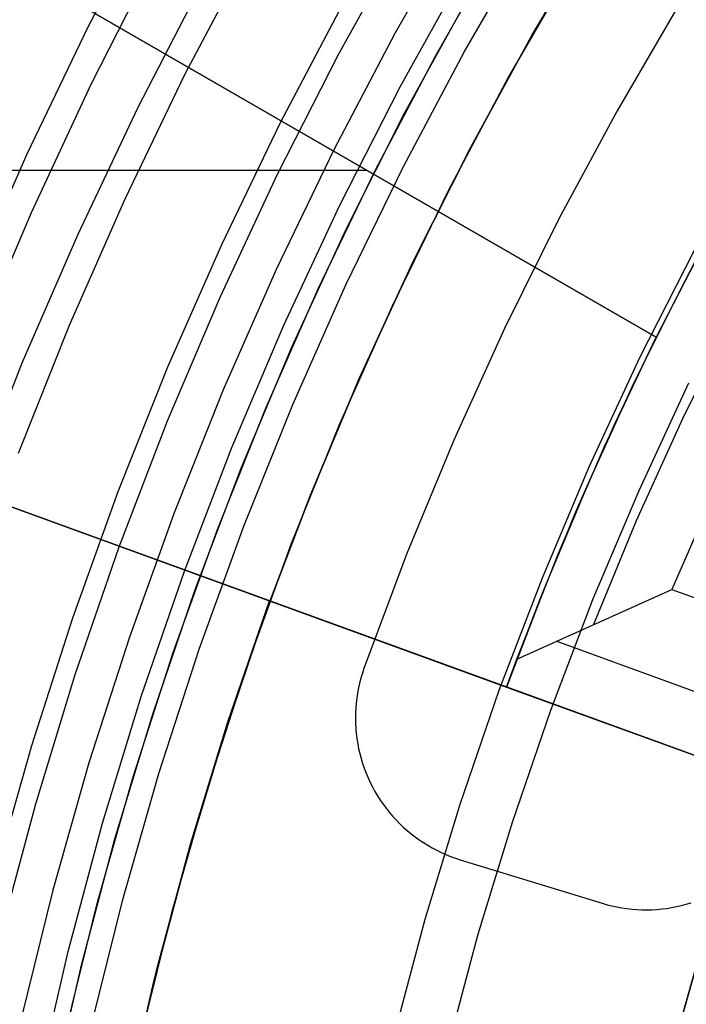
# Model space of a CAD drawing. Header units: millimetres. Extents: x 8926 to 10090, y -5004 to -3986.
# Tile 76 of 256: x 9481.63 to 9486.12, y -4347.67 to -4341.03. Entities that reach past the tile are written whole.
import ezdxf

# ---------------------------------------------------------------- set-up
doc = ezdxf.new("R2010")
doc.units = ezdxf.units.MM
for name, color, linetype in [('1', 7, 'Continuous'), ('COLOR EXT', 7, 'Continuous'), ('luz', 7, 'Continuous'), ('PLASTICO NEGRO', 7, 'Continuous')]:
    doc.layers.add(name, color=color, linetype=linetype)
doc.layers.add('BLANCO METALICO', color=7, linetype='Continuous', true_color=0xededed)

msp = doc.modelspace()

# ---------------------------------------------------------------- linework, layer by layer
at = {"layer": '1', "color": 250, "true_color": 0x111111}
for p, q in [((9484.2187, -4340.4647, 46.0441), (9483.7774, -4341.2609, 46.0441)), ((9482.5458, -4340.6061, 98.6312), (9482.1105, -4341.4606, 98.6312)), ((9484.1925, -4341.4817, 98.1904), (9484.6259, -4340.6998, 98.1904)), ((9482.4283, -4341.6178, 45.7922), (9482.8623, -4340.7765, 45.7922)), ((9483.7774, -4341.2609, 46.0441), (9483.3642, -4342.0721, 46.0441)), ((9482.1105, -4341.4606, 98.6312), (9481.7053, -4342.3298, 98.6312)), ((9483.7867, -4342.2782, 98.1904), (9484.1925, -4341.4817, 98.1904)), ((9482.023, -4342.4734, 45.7922), (9482.4283, -4341.6178, 45.7922)), ((9483.3642, -4342.0721, 46.0441), (9482.9795, -4342.8972, 46.0441)), ((9483.409, -4343.0884, 98.1904), (9483.7867, -4342.2782, 98.1904)), ((9481.7053, -4342.3298, 98.6312), (9481.3306, -4343.2126, 98.6312)), ((9481.6468, -4343.3421, 45.7922), (9482.023, -4342.4734, 45.7922)), ((9482.9795, -4342.8972, 46.0441), (9482.6239, -4343.7352, 46.0441)), ((9483.0597, -4343.9113, 98.1904), (9483.409, -4343.0884, 98.1904)), ((9481.3002, -4344.2231, 45.7922), (9481.6468, -4343.3421, 45.7922)), ((9482.6239, -4343.7352, 46.0441), (9482.2977, -4344.5851, 46.0441)), ((9482.7394, -4344.7459, 98.1904), (9483.0597, -4343.9113, 98.1904)), ((9482.2977, -4344.5851, 46.0441), (9482.0013, -4345.4458, 46.0441)), ((9482.4484, -4345.5911, 98.1904), (9482.7394, -4344.7459, 98.1904)), ((9482.0013, -4345.4458, 46.0441), (9481.7352, -4346.3164, 46.0441)), ((9482.1871, -4346.446, 98.1904), (9482.4484, -4345.5911, 98.1904)), ((9481.7352, -4346.3164, 46.0441), (9481.4996, -4347.1958, 46.0441)), ((9481.9558, -4347.3095, 98.1904), (9482.1871, -4346.446, 98.1904)), ((9481.7547, -4348.1805, 98.1904), (9481.9558, -4347.3095, 98.1904)), ((9486.0223, -4348.0005, 48.3312), (9486.2247, -4347.2865, 48.3312)), ((9486.2247, -4347.2865, 96.1312), (9486.0223, -4348.0005, 96.1312))]:
    msp.add_line(p, q, dxfattribs=at)
at = {"layer": 'BLANCO METALICO'}
for p, q in [((9485.5229, -4340.3877, 219.9163), (9485.0828, -4341.1301, 219.9163)), ((9485.0828, -4341.1301, 219.6163), (9485.5229, -4340.3877, 219.6163)), ((9484.628, -4341.2429, 247.3632), (9485.0685, -4340.478, 247.3632)), ((9485.3588, -4340.6582, 251.5104), (9484.9246, -4341.4126, 251.5104)), ((9484.2259, -4341.6549, 219.1163), (9484.6484, -4340.8826, 219.1163)), ((9485.0828, -4341.1301, 219.9163), (9484.6686, -4341.8872, 219.9163)), ((9484.6686, -4341.8872, 219.6163), (9485.0828, -4341.1301, 219.6163)), ((9484.2144, -4342.0227, 247.3632), (9484.628, -4341.2429, 247.3632)), ((9484.9246, -4341.4126, 251.5104), (9484.5169, -4342.1816, 251.5104)), ((9483.8303, -4342.4413, 219.1163), (9484.2259, -4341.6549, 219.1163)), ((9484.6686, -4341.8872, 219.9163), (9484.2808, -4342.6582, 219.9163)), ((9484.2808, -4342.6582, 219.6163), (9484.6686, -4341.8872, 219.6163)), ((9483.8282, -4342.8164, 247.3632), (9484.2144, -4342.0227, 247.3632)), ((9484.5169, -4342.1816, 251.5104), (9484.1362, -4342.9644, 251.5104)), ((9483.4621, -4343.2409, 219.1163), (9483.8303, -4342.4413, 219.1163)), ((9485.8098, -4343.3061, 247.3632), (9486.1772, -4342.5821, 247.3632)), ((9484.2808, -4342.6582, 219.9163), (9483.9198, -4343.4421, 219.9163)), ((9483.9198, -4343.4421, 219.6163), (9484.2808, -4342.6582, 219.6163)), ((9483.4699, -4343.6231, 247.3632), (9483.8282, -4342.8164, 247.3632)), ((9484.1362, -4342.9644, 251.5104), (9483.7829, -4343.76, 251.5104)), ((9483.1217, -4344.0527, 219.1163), (9483.4621, -4343.2409, 219.1163)), ((9485.4678, -4344.0425, 247.3632), (9485.8098, -4343.3061, 247.3632)), ((9483.9198, -4343.4421, 219.9163), (9483.5861, -4344.238, 219.9163)), ((9483.5861, -4344.238, 219.6163), (9483.9198, -4343.4421, 219.6163)), ((9485.8035, -4344.2015, 251.5104), (9486.1395, -4343.4775, 251.5104)), ((9483.1399, -4344.4418, 247.3632), (9483.4699, -4343.6231, 247.3632)), ((9483.7829, -4343.76, 251.5104), (9483.4576, -4344.5674, 251.5104)), ((9482.8096, -4344.8758, 219.1163), (9483.1217, -4344.0527, 219.1163)), ((9485.1516, -4344.7903, 247.3632), (9485.4678, -4344.0425, 247.3632)), ((9485.493, -4344.9368, 251.5104), (9485.8035, -4344.2015, 251.5104)), ((9483.5861, -4344.238, 219.9163), (9483.2801, -4345.045, 219.9163)), ((9483.2801, -4345.045, 219.6163), (9483.5861, -4344.238, 219.6163)), ((9482.8386, -4345.2715, 247.3632), (9483.1399, -4344.4418, 247.3632)), ((9483.4576, -4344.5674, 251.5104), (9483.1606, -4345.3856, 251.5104)), ((9484.8616, -4345.5486, 247.3632), (9485.1516, -4344.7903, 247.3632)), ((9482.526, -4345.7091, 219.1163), (9482.8096, -4344.8758, 219.1163)), ((9485.2081, -4345.6825, 251.5104), (9485.493, -4344.9368, 251.5104)), ((9483.2801, -4345.045, 219.9163), (9483.0021, -4345.862, 219.9163)), ((9483.0021, -4345.862, 219.6163), (9483.2801, -4345.045, 219.6163)), ((9482.5664, -4346.1112, 247.3632), (9482.8386, -4345.2715, 247.3632)), ((9483.1606, -4345.3856, 251.5104), (9482.8923, -4346.2136, 251.5104)), ((9484.5982, -4346.3166, 247.3632), (9484.8616, -4345.5486, 247.3632)), ((9484.9494, -4346.4376, 251.5104), (9485.2081, -4345.6825, 251.5104)), ((9482.2714, -4346.5518, 219.1163), (9482.526, -4345.7091, 219.1163)), ((9483.0021, -4345.862, 219.9163), (9482.7525, -4346.6881, 219.9163)), ((9482.7525, -4346.6881, 219.6163), (9483.0021, -4345.862, 219.6163)), ((9482.3235, -4346.9598, 247.3632), (9482.5664, -4346.1112, 247.3632)), ((9482.8923, -4346.2136, 251.5104), (9482.6529, -4347.0505, 251.5104)), ((9484.3616, -4347.0933, 247.3632), (9484.5982, -4346.3166, 247.3632)), ((9484.717, -4347.2012, 251.5104), (9484.9494, -4346.4376, 251.5104)), ((9482.046, -4347.4028, 219.1163), (9482.2714, -4346.5518, 219.1163)), ((9482.7525, -4346.6881, 219.9163), (9482.5315, -4347.5224, 219.9163)), ((9482.5315, -4347.5224, 219.6163), (9482.7525, -4346.6881, 219.6163)), ((9482.1104, -4347.8164, 247.3632), (9482.3235, -4346.9598, 247.3632)), ((9482.6529, -4347.0505, 251.5104), (9482.4429, -4347.8953, 251.5104)), ((9484.1522, -4347.8777, 247.3632), (9484.3616, -4347.0933, 247.3632)), ((9484.5113, -4347.9725, 251.5104), (9484.717, -4347.2012, 251.5104)), ((9481.8501, -4348.261, 219.1163), (9482.046, -4347.4028, 219.1163)), ((9482.5315, -4347.5224, 219.9163), (9482.3394, -4348.3638, 219.9163)), ((9482.3394, -4348.3638, 219.6163), (9482.5315, -4347.5224, 219.6163))]:
    msp.add_line(p, q, dxfattribs=at)
at = {"layer": 'BLANCO METALICO', "color": 3, "true_color": 0x00ff00}
for p, q in [((9484.4327, -4341.269, 218.114), (9484.8683, -4340.5041, 218.114)), ((9484.4327, -4341.269, 218.114), (9484.8683, -4340.5041, 218.114)), ((9484.4327, -4341.269, 220.9685), (9484.8683, -4340.5041, 220.9685)), ((9484.0236, -4342.0485, 218.114), (9484.4327, -4341.269, 218.114)), ((9484.0236, -4342.0485, 218.114), (9484.4327, -4341.269, 218.114)), ((9484.0236, -4342.0485, 220.9685), (9484.4327, -4341.269, 220.9685)), ((9483.6418, -4342.8417, 218.114), (9484.0236, -4342.0485, 218.114)), ((9483.6418, -4342.8417, 218.114), (9484.0236, -4342.0485, 218.114)), ((9483.6418, -4342.8417, 220.9685), (9484.0236, -4342.0485, 220.9685)), ((9483.2875, -4343.6475, 218.114), (9483.6418, -4342.8417, 218.114)), ((9483.2875, -4343.6475, 218.114), (9483.6418, -4342.8417, 218.114)), ((9483.2875, -4343.6475, 220.9685), (9483.6418, -4342.8417, 220.9685)), ((9482.9613, -4344.4651, 218.114), (9483.2875, -4343.6475, 218.114)), ((9482.9613, -4344.4651, 218.114), (9483.2875, -4343.6475, 218.114)), ((9482.9613, -4344.4651, 220.9685), (9483.2875, -4343.6475, 220.9685)), ((9482.6634, -4345.2935, 218.114), (9482.9613, -4344.4651, 218.114)), ((9482.6634, -4345.2935, 218.114), (9482.9613, -4344.4651, 218.114)), ((9482.6634, -4345.2935, 220.9685), (9482.9613, -4344.4651, 220.9685)), ((9482.3944, -4346.1317, 218.114), (9482.6634, -4345.2935, 218.114)), ((9482.3944, -4346.1317, 218.114), (9482.6634, -4345.2935, 218.114)), ((9482.3944, -4346.1317, 220.9685), (9482.6634, -4345.2935, 220.9685)), ((9482.1544, -4346.9786, 218.114), (9482.3944, -4346.1317, 218.114)), ((9482.1544, -4346.9786, 218.114), (9482.3944, -4346.1317, 218.114)), ((9482.1544, -4346.9786, 220.9685), (9482.3944, -4346.1317, 220.9685)), ((9481.9438, -4347.8334, 218.114), (9482.1544, -4346.9786, 218.114)), ((9481.9438, -4347.8334, 218.114), (9482.1544, -4346.9786, 218.114)), ((9481.9438, -4347.8334, 220.9685), (9482.1544, -4346.9786, 220.9685))]:
    msp.add_line(p, q, dxfattribs=at)
at = {"layer": 'COLOR EXT', "color": 30, "true_color": 0xff8d00}
for p, q in [((9485.9188, -4343.1695, 26.5621), (9477.9395, -4338.5626, 26.5621)), ((9477.9395, -4338.5626, 29.5621), (9485.9188, -4343.1695, 29.5621)), ((9477.9395, -4338.5626, 28.0621), (9485.9188, -4343.1695, 28.0621)), ((9483.971, -4342.0449, 26.5621), (9476.3896, -4342.0449, 26.5621)), ((9486.4446, -4342.1679, 30.1621), (9486.0954, -4342.8196, 30.1621)), ((9483.313, -4344.9457, 16.2621), (9475.8016, -4342.2118, 16.2621)), ((9476.2653, -4342.3806, 26.5621), (9484.9105, -4345.5272, 26.5621)), ((9486.367, -4346.0573, 24.9121), (9476.2653, -4342.3806, 24.9121)), ((9486.2622, -4342.5021, 29.5621), (9485.9188, -4343.1695, 29.5621)), ((9485.8986, -4343.2104, 33.7621), (9486.2514, -4342.5223, 33.7621)), ((9486.0954, -4342.8196, 30.1621), (9485.7671, -4343.482, 30.1621)), ((9486.0981, -4343.7175, 34.1621), (9486.4317, -4343.0404, 34.1621)), ((9485.5688, -4343.9098, 33.7621), (9485.8986, -4343.2104, 33.7621)), ((9485.6424, -4343.7483, 26.5621), (9485.9188, -4343.1695, 26.5621)), ((9485.9188, -4343.1695, 29.5621), (9485.9188, -4343.1695, 26.5621)), ((9485.7671, -4343.482, 30.1621), (9485.46, -4344.1546, 30.1621)), ((9485.3821, -4344.3344, 26.5621), (9485.6424, -4343.7483, 26.5621)), ((9485.7871, -4344.4052, 34.1621), (9486.0981, -4343.7175, 34.1621)), ((9485.2624, -4344.6198, 33.7621), (9485.5688, -4343.9098, 33.7621)), ((9485.46, -4344.1546, 30.1621), (9485.1743, -4344.8365, 30.1621)), ((9486.3166, -4344.1976, 34.5621), (9486.0251, -4344.8687, 34.5621)), ((9485.1381, -4344.9276, 26.5621), (9485.3821, -4344.3344, 26.5621)), ((9485.4989, -4345.1029, 34.1621), (9485.7871, -4344.4052, 34.1621)), ((9481.9065, -4344.4338, 16.2621), (9481.9065, -4344.4338, 26.5621)), ((9484.9797, -4345.3395, 33.7621), (9485.2624, -4344.6198, 33.7621)), ((9485.1743, -4344.8365, 30.1621), (9484.9105, -4345.5272, 30.1621)), ((9484.9797, -4345.3395, 33.7621), (9486.0251, -4344.8687, 34.5621)), ((9486.0251, -4344.8687, 34.5621), (9487.4362, -4345.3823, 34.5621)), ((9483.0319, -4345.7615, 16.2621), (9483.313, -4344.9457, 16.2621)), ((9483.0319, -4345.7615, 19.7621), (9483.313, -4344.9457, 19.7621)), ((9483.313, -4344.9457, 18.0121), (9483.0319, -4345.7615, 18.0121)), ((9483.313, -4344.9457, 19.7621), (9483.313, -4344.9457, 16.2621)), ((9486.367, -4346.0573, 19.7621), (9483.313, -4344.9457, 19.7621)), ((9484.9105, -4345.5272, 26.5621), (9485.1381, -4344.9276, 26.5621)), ((9487.7733, -4346.1385, 33.9668), (9485.2445, -4345.2181, 33.9668)), ((9484.9105, -4345.5272, 33.5621), (9484.9797, -4345.3395, 33.7621)), ((9484.9105, -4345.5272, 33.5621), (9488.0114, -4346.6558, 33.5621)), ((9484.9105, -4345.5272, 26.5621), (9484.9105, -4345.5272, 33.5621)), ((9482.7792, -4346.5865, 16.2621), (9483.0319, -4345.7615, 16.2621)), ((9482.7792, -4346.5865, 19.7621), (9483.0319, -4345.7615, 19.7621)), ((9483.0319, -4345.7615, 18.0121), (9482.7792, -4346.5865, 18.0121)), ((9482.555, -4347.4197, 16.2621), (9482.7792, -4346.5865, 16.2621)), ((9482.555, -4347.4197, 19.7621), (9482.7792, -4346.5865, 19.7621)), ((9482.7792, -4346.5865, 18.0121), (9482.555, -4347.4197, 18.0121)), ((9482.3598, -4348.2601, 16.2621), (9482.555, -4347.4197, 16.2621)), ((9482.3598, -4348.2601, 19.7621), (9482.555, -4347.4197, 19.7621)), ((9482.555, -4347.4197, 18.0121), (9482.3598, -4348.2601, 18.0121))]:
    msp.add_line(p, q, dxfattribs=at)
at = {"layer": 'luz', "color": 7, "true_color": 0xffffff}
for p, q in [((9482.5353, -4340.2282, -20.4331), (9482.0915, -4341.0738, -20.4331)), ((9484.6009, -4340.3426, -20.0832), (9484.1598, -4341.1168, -20.0832)), ((9483.1731, -4340.5771, -20.1197), (9482.7409, -4341.4005, -20.1197)), ((9483.3854, -4341.7247, -20.1197), (9483.806, -4340.9233, -20.1197)), ((9482.0915, -4341.0738, -20.4331), (9481.6771, -4341.9342, -20.4331)), ((9484.1598, -4341.1168, -20.0832), (9483.7457, -4341.9059, -20.0832)), ((9482.7409, -4341.4005, -20.1197), (9482.3375, -4342.2383, -20.1197)), ((9482.9928, -4342.54, -20.1197), (9483.3854, -4341.7247, -20.1197)), ((9483.7457, -4341.9059, -20.0832), (9483.359, -4342.7087, -20.0832)), ((9481.6771, -4341.9342, -20.4331), (9481.2927, -4342.8084, -20.4331)), ((9482.3375, -4342.2383, -20.1197), (9481.9631, -4343.0895, -20.1197)), ((9482.6285, -4343.3685, -20.1197), (9482.9928, -4342.54, -20.1197)), ((9483.359, -4342.7087, -20.0832), (9483.0003, -4343.5244, -20.0832)), ((9481.9631, -4343.0895, -20.1197), (9481.6184, -4343.9532, -20.1197)), ((9482.293, -4344.209, -20.1197), (9482.6285, -4343.3685, -20.1197)), ((9483.0003, -4343.5244, -20.0832), (9482.67, -4344.352, -20.0832)), ((9481.9867, -4345.0606, -20.1197), (9482.293, -4344.209, -20.1197)), ((9482.67, -4344.352, -20.0832), (9482.3685, -4345.1905, -20.0832)), ((9481.7101, -4345.9223, -20.1197), (9481.9867, -4345.0606, -20.1197)), ((9482.3685, -4345.1905, -20.0832), (9482.096, -4346.0389, -20.0832)), ((9481.4633, -4346.793, -20.1197), (9481.7101, -4345.9223, -20.1197)), ((9482.096, -4346.0389, -20.0832), (9481.853, -4346.8962, -20.0832)), ((9481.853, -4346.8962, -20.0832), (9481.6398, -4347.7614, -20.0832))]:
    msp.add_line(p, q, dxfattribs=at)
at = {"layer": 'PLASTICO NEGRO', "color": 254, "true_color": 0xcad1ee}
for p, q in [((9486.0714, -4340.9288, 29.5621), (9485.6549, -4341.6427, 29.5621)), ((9486.0714, -4340.9288, 31.0621), (9485.6549, -4341.6427, 31.0621)), ((9486.0714, -4340.9288, 30.3121), (9485.6549, -4341.6427, 30.3121)), ((9485.6549, -4341.6427, 29.5621), (9485.2629, -4342.3703, 29.5621)), ((9485.6549, -4341.6427, 31.0621), (9485.2629, -4342.3703, 31.0621)), ((9485.6549, -4341.6427, 30.3121), (9485.2629, -4342.3703, 30.3121)), ((9485.2629, -4342.3703, 29.5621), (9484.896, -4343.1109, 29.5621)), ((9485.2629, -4342.3703, 31.0621), (9484.896, -4343.1109, 31.0621)), ((9485.2629, -4342.3703, 30.3121), (9484.896, -4343.1109, 30.3121)), ((9484.896, -4343.1109, 29.5621), (9484.5545, -4343.8636, 29.5621)), ((9484.896, -4343.1109, 31.0621), (9484.5545, -4343.8636, 31.0621)), ((9484.896, -4343.1109, 30.3121), (9484.5545, -4343.8636, 30.3121)), ((9484.5545, -4343.8636, 29.5621), (9484.2388, -4344.6275, 29.5621)), ((9484.5545, -4343.8636, 31.0621), (9484.2388, -4344.6275, 31.0621)), ((9484.5545, -4343.8636, 30.3121), (9484.2388, -4344.6275, 30.3121)), ((9484.2388, -4344.6275, 29.5621), (9483.9494, -4345.4016, 29.5621)), ((9484.2388, -4344.6275, 31.0621), (9483.9494, -4345.4016, 31.0621)), ((9484.2388, -4344.6275, 30.3121), (9483.9494, -4345.4016, 30.3121)), ((9483.9494, -4345.4016, 29.5621), (9483.9385, -4345.4342, 29.5621)), ((9483.9494, -4345.4016, 31.0621), (9483.9385, -4345.4342, 31.0621)), ((9483.9494, -4345.4016, 30.3121), (9483.9385, -4345.4342, 30.3121)), ((9483.9494, -4345.4016, 29.5621), (9483.9494, -4345.4016, 31.0621)), ((9483.9287, -4345.4671, 29.5621), (9483.92, -4345.5003, 29.5621)), ((9483.9287, -4345.4671, 31.0621), (9483.92, -4345.5003, 31.0621)), ((9483.9287, -4345.4671, 30.3121), (9483.92, -4345.5003, 30.3121)), ((9483.9385, -4345.4342, 29.5621), (9483.9287, -4345.4671, 29.5621)), ((9483.9385, -4345.4342, 31.0621), (9483.9287, -4345.4671, 31.0621)), ((9483.9385, -4345.4342, 30.3121), (9483.9287, -4345.4671, 30.3121)), ((9483.9125, -4345.5338, 29.5621), (9483.9061, -4345.5676, 29.5621)), ((9483.9125, -4345.5338, 31.0621), (9483.9061, -4345.5676, 31.0621)), ((9483.9125, -4345.5338, 30.3121), (9483.9061, -4345.5676, 30.3121)), ((9483.92, -4345.5003, 29.5621), (9483.9125, -4345.5338, 29.5621)), ((9483.92, -4345.5003, 31.0621), (9483.9125, -4345.5338, 31.0621)), ((9483.92, -4345.5003, 30.3121), (9483.9125, -4345.5338, 30.3121)), ((9483.9009, -4345.6015, 29.5621), (9483.8969, -4345.6356, 29.5621)), ((9483.9009, -4345.6015, 31.0621), (9483.8969, -4345.6356, 31.0621)), ((9483.9009, -4345.6015, 30.3121), (9483.8969, -4345.6356, 30.3121)), ((9483.9061, -4345.5676, 29.5621), (9483.9009, -4345.6015, 29.5621)), ((9483.9061, -4345.5676, 31.0621), (9483.9009, -4345.6015, 31.0621)), ((9483.9061, -4345.5676, 30.3121), (9483.9009, -4345.6015, 30.3121)), ((9483.8941, -4345.6698, 29.5621), (9483.8924, -4345.7041, 29.5621)), ((9483.8941, -4345.6698, 31.0621), (9483.8924, -4345.7041, 31.0621)), ((9483.8941, -4345.6698, 30.3121), (9483.8924, -4345.7041, 30.3121)), ((9483.8969, -4345.6356, 29.5621), (9483.8941, -4345.6698, 29.5621)), ((9483.8969, -4345.6356, 31.0621), (9483.8941, -4345.6698, 31.0621)), ((9483.8969, -4345.6356, 30.3121), (9483.8941, -4345.6698, 30.3121)), ((9483.8924, -4345.7041, 29.5621), (9483.8919, -4345.7385, 29.5621)), ((9483.8924, -4345.7041, 31.0621), (9483.8919, -4345.7385, 31.0621)), ((9483.8924, -4345.7041, 30.3121), (9483.8919, -4345.7385, 30.3121)), ((9483.8919, -4345.7385, 29.5621), (9483.8926, -4345.7728, 29.5621)), ((9483.8919, -4345.7385, 31.0621), (9483.8926, -4345.7728, 31.0621)), ((9483.8919, -4345.7385, 30.3121), (9483.8926, -4345.7728, 30.3121)), ((9483.8926, -4345.7728, 29.5621), (9483.8944, -4345.8071, 29.5621)), ((9483.8926, -4345.7728, 31.0621), (9483.8944, -4345.8071, 31.0621)), ((9483.8926, -4345.7728, 30.3121), (9483.8944, -4345.8071, 30.3121)), ((9483.8944, -4345.8071, 29.5621), (9483.8975, -4345.8413, 29.5621)), ((9483.8944, -4345.8071, 31.0621), (9483.8975, -4345.8413, 31.0621)), ((9483.8944, -4345.8071, 30.3121), (9483.8975, -4345.8413, 30.3121)), ((9483.8975, -4345.8413, 29.5621), (9483.9017, -4345.8753, 29.5621)), ((9483.8975, -4345.8413, 31.0621), (9483.9017, -4345.8753, 31.0621)), ((9483.8975, -4345.8413, 30.3121), (9483.9017, -4345.8753, 30.3121)), ((9483.9017, -4345.8753, 29.5621), (9483.907, -4345.9093, 29.5621)), ((9483.9017, -4345.8753, 31.0621), (9483.907, -4345.9093, 31.0621)), ((9483.9017, -4345.8753, 30.3121), (9483.907, -4345.9093, 30.3121)), ((9483.907, -4345.9093, 29.5621), (9483.9136, -4345.943, 29.5621)), ((9483.907, -4345.9093, 31.0621), (9483.9136, -4345.943, 31.0621)), ((9483.907, -4345.9093, 30.3121), (9483.9136, -4345.943, 30.3121)), ((9483.9136, -4345.943, 29.5621), (9483.9213, -4345.9764, 29.5621)), ((9483.9136, -4345.943, 31.0621), (9483.9213, -4345.9764, 31.0621)), ((9483.9136, -4345.943, 30.3121), (9483.9213, -4345.9764, 30.3121)), ((9483.9213, -4345.9764, 29.5621), (9483.9301, -4346.0096, 29.5621)), ((9483.9213, -4345.9764, 31.0621), (9483.9301, -4346.0096, 31.0621)), ((9483.9213, -4345.9764, 30.3121), (9483.9301, -4346.0096, 30.3121)), ((9483.9301, -4346.0096, 29.5621), (9483.9401, -4346.0425, 29.5621)), ((9483.9301, -4346.0096, 31.0621), (9483.9401, -4346.0425, 31.0621)), ((9483.9301, -4346.0096, 30.3121), (9483.9401, -4346.0425, 30.3121)), ((9483.9401, -4346.0425, 29.5621), (9483.9511, -4346.075, 29.5621)), ((9483.9401, -4346.0425, 31.0621), (9483.9511, -4346.075, 31.0621)), ((9483.9401, -4346.0425, 30.3121), (9483.9511, -4346.075, 30.3121)), ((9483.9511, -4346.075, 29.5621), (9483.9633, -4346.107, 29.5621)), ((9483.9511, -4346.075, 31.0621), (9483.9633, -4346.107, 31.0621)), ((9483.9511, -4346.075, 30.3121), (9483.9633, -4346.107, 30.3121)), ((9483.9633, -4346.107, 29.5621), (9483.9766, -4346.1387, 29.5621)), ((9483.9633, -4346.107, 31.0621), (9483.9766, -4346.1387, 31.0621)), ((9483.9633, -4346.107, 30.3121), (9483.9766, -4346.1387, 30.3121)), ((9483.9766, -4346.1387, 29.5621), (9483.991, -4346.1699, 29.5621)), ((9483.9766, -4346.1387, 31.0621), (9483.991, -4346.1699, 31.0621)), ((9483.9766, -4346.1387, 30.3121), (9483.991, -4346.1699, 30.3121)), ((9483.991, -4346.1699, 29.5621), (9484.0064, -4346.2006, 29.5621)), ((9483.991, -4346.1699, 31.0621), (9484.0064, -4346.2006, 31.0621)), ((9483.991, -4346.1699, 30.3121), (9484.0064, -4346.2006, 30.3121)), ((9484.0064, -4346.2006, 29.5621), (9484.0229, -4346.2307, 29.5621)), ((9484.0064, -4346.2006, 31.0621), (9484.0229, -4346.2307, 31.0621)), ((9484.0064, -4346.2006, 30.3121), (9484.0229, -4346.2307, 30.3121)), ((9484.0229, -4346.2307, 29.5621), (9484.0404, -4346.2602, 29.5621)), ((9484.0229, -4346.2307, 31.0621), (9484.0404, -4346.2602, 31.0621)), ((9484.0229, -4346.2307, 30.3121), (9484.0404, -4346.2602, 30.3121)), ((9484.0404, -4346.2602, 29.5621), (9484.0589, -4346.2891, 29.5621)), ((9484.0404, -4346.2602, 31.0621), (9484.0589, -4346.2891, 31.0621)), ((9484.0404, -4346.2602, 30.3121), (9484.0589, -4346.2891, 30.3121)), ((9484.0589, -4346.2891, 29.5621), (9484.0784, -4346.3174, 29.5621)), ((9484.0589, -4346.2891, 31.0621), (9484.0784, -4346.3174, 31.0621)), ((9484.0589, -4346.2891, 30.3121), (9484.0784, -4346.3174, 30.3121)), ((9484.0784, -4346.3174, 29.5621), (9484.0989, -4346.345, 29.5621)), ((9484.0784, -4346.3174, 31.0621), (9484.0989, -4346.345, 31.0621)), ((9484.0784, -4346.3174, 30.3121), (9484.0989, -4346.345, 30.3121)), ((9484.0989, -4346.345, 29.5621), (9484.1202, -4346.3719, 29.5621)), ((9484.0989, -4346.345, 31.0621), (9484.1202, -4346.3719, 31.0621)), ((9484.0989, -4346.345, 30.3121), (9484.1202, -4346.3719, 30.3121)), ((9484.1202, -4346.3719, 29.5621), (9484.1425, -4346.398, 29.5621)), ((9484.1202, -4346.3719, 31.0621), (9484.1425, -4346.398, 31.0621)), ((9484.1202, -4346.3719, 30.3121), (9484.1425, -4346.398, 30.3121)), ((9484.1425, -4346.398, 29.5621), (9484.1657, -4346.4233, 29.5621)), ((9484.1425, -4346.398, 31.0621), (9484.1657, -4346.4233, 31.0621)), ((9484.1425, -4346.398, 30.3121), (9484.1657, -4346.4233, 30.3121)), ((9484.1598, -4346.4171, 29.5621), (9484.1598, -4346.4171, 31.0621)), ((9484.1657, -4346.4233, 29.5621), (9484.1897, -4346.4478, 29.5621)), ((9484.1657, -4346.4233, 31.0621), (9484.1897, -4346.4478, 31.0621)), ((9484.1657, -4346.4233, 30.3121), (9484.1897, -4346.4478, 30.3121)), ((9484.1897, -4346.4478, 29.5621), (9484.2146, -4346.4715, 29.5621)), ((9484.1897, -4346.4478, 31.0621), (9484.2146, -4346.4715, 31.0621)), ((9484.1897, -4346.4478, 30.3121), (9484.2146, -4346.4715, 30.3121)), ((9484.2146, -4346.4715, 29.5621), (9484.2402, -4346.4943, 29.5621)), ((9484.2146, -4346.4715, 31.0621), (9484.2402, -4346.4943, 31.0621)), ((9484.2146, -4346.4715, 30.3121), (9484.2402, -4346.4943, 30.3121)), ((9484.2402, -4346.4943, 29.5621), (9484.2667, -4346.5163, 29.5621)), ((9484.2402, -4346.4943, 31.0621), (9484.2667, -4346.5163, 31.0621)), ((9484.2402, -4346.4943, 30.3121), (9484.2667, -4346.5163, 30.3121)), ((9484.2667, -4346.5163, 29.5621), (9484.2938, -4346.5373, 29.5621)), ((9484.2667, -4346.5163, 31.0621), (9484.2938, -4346.5373, 31.0621)), ((9484.2667, -4346.5163, 30.3121), (9484.2938, -4346.5373, 30.3121)), ((9484.2938, -4346.5373, 29.5621), (9484.3217, -4346.5573, 29.5621)), ((9484.2938, -4346.5373, 31.0621), (9484.3217, -4346.5573, 31.0621)), ((9484.2938, -4346.5373, 30.3121), (9484.3217, -4346.5573, 30.3121)), ((9484.3217, -4346.5573, 29.5621), (9484.3502, -4346.5764, 29.5621)), ((9484.3217, -4346.5573, 31.0621), (9484.3502, -4346.5764, 31.0621)), ((9484.3217, -4346.5573, 30.3121), (9484.3502, -4346.5764, 30.3121)), ((9484.3502, -4346.5764, 29.5621), (9484.3794, -4346.5945, 29.5621)), ((9484.3502, -4346.5764, 31.0621), (9484.3794, -4346.5945, 31.0621)), ((9484.3502, -4346.5764, 30.3121), (9484.3794, -4346.5945, 30.3121)), ((9484.3794, -4346.5945, 29.5621), (9484.4092, -4346.6116, 29.5621)), ((9484.3794, -4346.5945, 31.0621), (9484.4092, -4346.6116, 31.0621)), ((9484.3794, -4346.5945, 30.3121), (9484.4092, -4346.6116, 30.3121)), ((9484.4092, -4346.6116, 29.5621), (9484.4395, -4346.6277, 29.5621)), ((9484.4092, -4346.6116, 31.0621), (9484.4395, -4346.6277, 31.0621)), ((9484.4092, -4346.6116, 30.3121), (9484.4395, -4346.6277, 30.3121)), ((9484.4395, -4346.6277, 29.5621), (9484.4704, -4346.6427, 29.5621)), ((9484.4395, -4346.6277, 31.0621), (9484.4704, -4346.6427, 31.0621)), ((9484.4395, -4346.6277, 30.3121), (9484.4704, -4346.6427, 30.3121)), ((9484.4704, -4346.6427, 29.5621), (9484.5018, -4346.6566, 29.5621)), ((9484.4704, -4346.6427, 31.0621), (9484.5018, -4346.6566, 31.0621)), ((9484.4704, -4346.6427, 30.3121), (9484.5018, -4346.6566, 30.3121)), ((9484.5018, -4346.6566, 29.5621), (9484.5336, -4346.6694, 29.5621)), ((9484.5018, -4346.6566, 31.0621), (9484.5336, -4346.6694, 31.0621)), ((9484.5018, -4346.6566, 30.3121), (9484.5336, -4346.6694, 30.3121)), ((9484.5336, -4346.6694, 29.5621), (9484.5659, -4346.6812, 29.5621)), ((9484.5336, -4346.6694, 31.0621), (9484.5659, -4346.6812, 31.0621)), ((9484.5336, -4346.6694, 30.3121), (9484.5659, -4346.6812, 30.3121)), ((9484.5659, -4346.6812, 29.5621), (9484.5986, -4346.6918, 29.5621)), ((9484.5659, -4346.6812, 31.0621), (9484.5986, -4346.6918, 31.0621)), ((9484.5659, -4346.6812, 30.3121), (9484.5986, -4346.6918, 30.3121)), ((9484.5986, -4346.6918, 31.0621), (9485.5555, -4346.9854, 31.0621)), ((9484.5986, -4346.6918, 29.5621), (9485.5555, -4346.9854, 29.5621)), ((9484.5986, -4346.6918, 31.0621), (9484.5986, -4346.6918, 29.5621)), ((9484.5986, -4346.6918, 30.3121), (9485.5555, -4346.9854, 30.3121)), ((9485.077, -4346.8386, 29.5621), (9485.077, -4346.8386, 31.0621)), ((9485.5555, -4346.9854, 29.5621), (9485.5555, -4346.9854, 31.0621)), ((9485.5555, -4346.9854, 29.5621), (9485.588, -4346.9948, 29.5621)), ((9485.5555, -4346.9854, 31.0621), (9485.588, -4346.9948, 31.0621)), ((9485.5555, -4346.9854, 30.3121), (9485.588, -4346.9948, 30.3121)), ((9485.588, -4346.9948, 29.5621), (9485.6207, -4347.0031, 29.5621)), ((9485.588, -4346.9948, 31.0621), (9485.6207, -4347.0031, 31.0621)), ((9485.588, -4346.9948, 30.3121), (9485.6207, -4347.0031, 30.3121)), ((9485.6207, -4347.0031, 29.5621), (9485.6537, -4347.0102, 29.5621)), ((9485.6207, -4347.0031, 31.0621), (9485.6537, -4347.0102, 31.0621)), ((9485.6207, -4347.0031, 30.3121), (9485.6537, -4347.0102, 30.3121)), ((9485.6537, -4347.0102, 29.5621), (9485.687, -4347.0162, 29.5621)), ((9485.6537, -4347.0102, 31.0621), (9485.687, -4347.0162, 31.0621)), ((9485.6537, -4347.0102, 30.3121), (9485.687, -4347.0162, 30.3121)), ((9485.687, -4347.0162, 29.5621), (9485.7204, -4347.0211, 29.5621)), ((9485.687, -4347.0162, 31.0621), (9485.7204, -4347.0211, 31.0621)), ((9485.687, -4347.0162, 30.3121), (9485.7204, -4347.0211, 30.3121)), ((9485.9563, -4347.0236, 29.5621), (9485.9898, -4347.0194, 29.5621)), ((9485.9563, -4347.0236, 31.0621), (9485.9898, -4347.0194, 31.0621)), ((9485.9563, -4347.0236, 30.3121), (9485.9898, -4347.0194, 30.3121)), ((9485.9898, -4347.0194, 29.5621), (9486.0231, -4347.0141, 29.5621)), ((9485.9898, -4347.0194, 31.0621), (9486.0231, -4347.0141, 31.0621)), ((9485.9898, -4347.0194, 30.3121), (9486.0231, -4347.0141, 30.3121)), ((9486.0231, -4347.0141, 29.5621), (9486.0563, -4347.0077, 29.5621)), ((9486.0231, -4347.0141, 31.0621), (9486.0563, -4347.0077, 31.0621)), ((9486.0231, -4347.0141, 30.3121), (9486.0563, -4347.0077, 30.3121)), ((9486.0563, -4347.0077, 29.5621), (9486.0892, -4347.0001, 29.5621)), ((9486.0563, -4347.0077, 31.0621), (9486.0892, -4347.0001, 31.0621)), ((9486.0563, -4347.0077, 30.3121), (9486.0892, -4347.0001, 30.3121)), ((9486.0892, -4347.0001, 29.5621), (9486.1219, -4346.9914, 29.5621)), ((9486.0892, -4347.0001, 31.0621), (9486.1219, -4346.9914, 31.0621)), ((9486.0892, -4347.0001, 30.3121), (9486.1219, -4346.9914, 30.3121)), ((9486.1219, -4346.9914, 29.5621), (9486.1542, -4346.9816, 29.5621)), ((9486.1219, -4346.9914, 30.3121), (9486.1542, -4346.9816, 30.3121)), ((9485.7204, -4347.0211, 29.5621), (9485.7539, -4347.0249, 29.5621)), ((9485.7204, -4347.0211, 31.0621), (9485.7539, -4347.0249, 31.0621)), ((9485.7204, -4347.0211, 30.3121), (9485.7539, -4347.0249, 30.3121)), ((9485.7539, -4347.0249, 29.5621), (9485.7876, -4347.0275, 29.5621)), ((9485.7539, -4347.0249, 31.0621), (9485.7876, -4347.0275, 31.0621)), ((9485.7539, -4347.0249, 30.3121), (9485.7876, -4347.0275, 30.3121)), ((9485.7876, -4347.0275, 29.5621), (9485.8214, -4347.029, 29.5621)), ((9485.7876, -4347.0275, 31.0621), (9485.8214, -4347.029, 31.0621)), ((9485.7876, -4347.0275, 30.3121), (9485.8214, -4347.029, 30.3121)), ((9485.8214, -4347.029, 29.5621), (9485.8551, -4347.0294, 29.5621)), ((9485.8214, -4347.029, 31.0621), (9485.8551, -4347.0294, 31.0621)), ((9485.8214, -4347.029, 30.3121), (9485.8551, -4347.0294, 30.3121)), ((9485.8551, -4347.0294, 29.5621), (9485.8889, -4347.0286, 29.5621)), ((9485.8551, -4347.0294, 31.0621), (9485.8889, -4347.0286, 31.0621)), ((9485.8551, -4347.0294, 30.3121), (9485.8889, -4347.0286, 30.3121)), ((9485.8889, -4347.0286, 29.5621), (9485.9226, -4347.0267, 29.5621)), ((9485.8889, -4347.0286, 31.0621), (9485.9226, -4347.0267, 31.0621)), ((9485.8889, -4347.0286, 30.3121), (9485.9226, -4347.0267, 30.3121)), ((9485.9226, -4347.0267, 29.5621), (9485.9563, -4347.0236, 29.5621)), ((9485.9226, -4347.0267, 31.0621), (9485.9563, -4347.0236, 31.0621)), ((9485.9226, -4347.0267, 30.3121), (9485.9563, -4347.0236, 30.3121))]:
    msp.add_line(p, q, dxfattribs=at)

doc.saveas('drawing.dxf')
